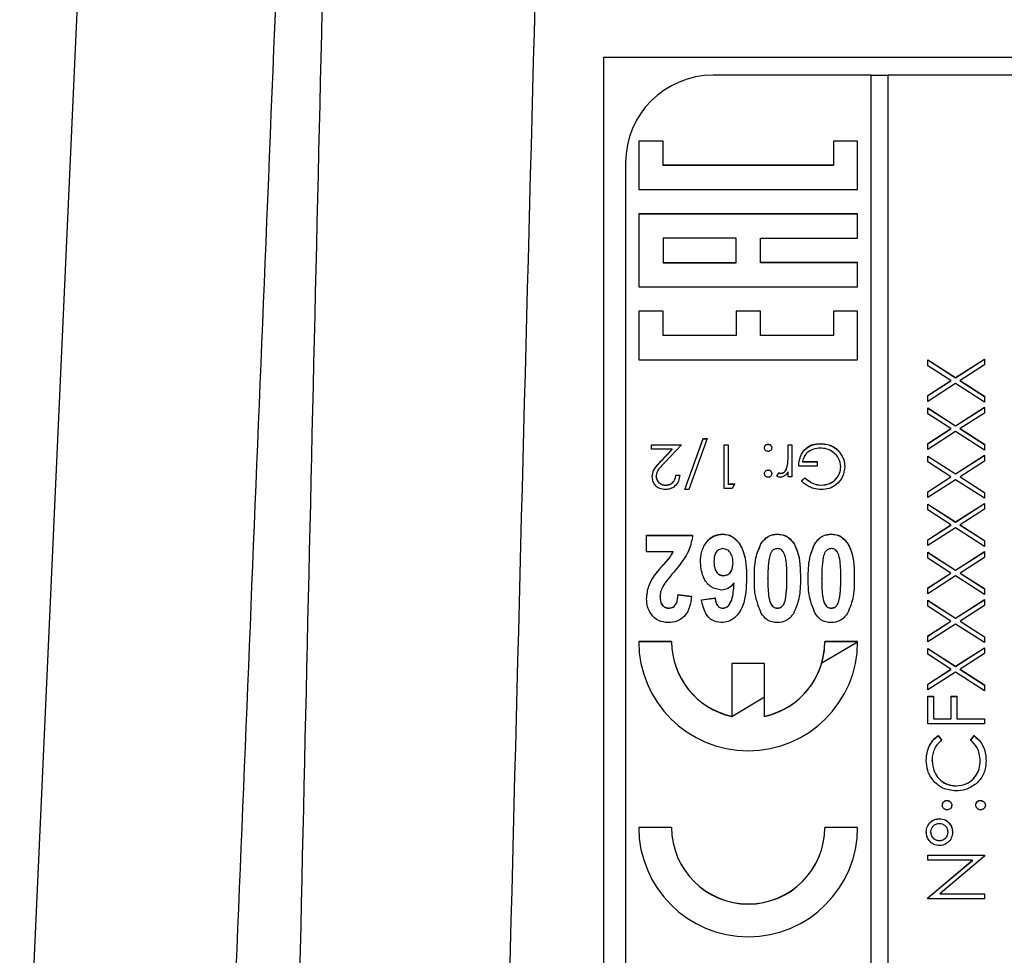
# Model space of a CAD drawing. Header units: millimetres. Extents: x 331 to 1582, y 149 to 1302.
# Tile 23 of 38: x 1379 to 1401, y 693 to 715. Entities that reach past the tile are written whole.
import ezdxf

# ---------------------------------------------------------------- set-up
doc = ezdxf.new("R2010")
doc.units = ezdxf.units.MM

msp = doc.modelspace()

# ---------------------------------------------------------------- linework, layer by layer
at = {"color": 7, "linetype": 'Continuous', "lineweight": 25}
for p, q in [((1378.648, 685.999), (1381.15, 741.077)), ((1391.988, 713.893), (1412.988, 713.893)), ((1391.988, 672.893), (1391.988, 713.893)), ((1398.088, 713.481), (1394.488, 713.481)), ((1398.088, 713.481), (1398.088, 673.516)), ((1398.488, 713.477), (1398.088, 713.477)), ((1398.488, 673.516), (1398.488, 713.481)), ((1410.488, 713.481), (1398.488, 713.481)), ((1393.344, 711.977), (1392.788, 711.977)), ((1392.788, 711.977), (1392.788, 710.866)), ((1393.344, 711.972), (1392.788, 711.972)), ((1393.344, 711.422), (1393.344, 711.977)), ((1397.788, 711.977), (1397.233, 711.977)), ((1397.233, 711.977), (1397.233, 711.422)), ((1397.788, 711.972), (1397.233, 711.972)), ((1397.788, 710.866), (1397.788, 711.977)), ((1392.488, 711.483), (1392.488, 675.514)), ((1397.233, 711.422), (1393.344, 711.422)), ((1393.344, 711.417), (1393.344, 711.422)), ((1397.233, 711.417), (1393.344, 711.417)), ((1397.233, 711.417), (1397.233, 711.422)), ((1392.788, 710.866), (1397.788, 710.866)), ((1397.788, 710.311), (1392.788, 710.311)), ((1392.788, 710.311), (1392.788, 708.646)), ((1397.788, 710.307), (1392.788, 710.307)), ((1397.788, 709.756), (1397.788, 710.311)), ((1395.01, 709.756), (1393.344, 709.756)), ((1393.344, 709.756), (1393.344, 709.201)), ((1395.01, 709.201), (1395.01, 709.756)), ((1395.566, 709.201), (1395.566, 709.756)), ((1395.566, 709.756), (1397.788, 709.756)), ((1393.344, 709.197), (1393.344, 709.201)), ((1393.344, 709.201), (1395.01, 709.201)), ((1393.344, 709.197), (1395.01, 709.197)), ((1395.01, 709.197), (1395.01, 709.201)), ((1397.788, 709.201), (1395.566, 709.201)), ((1395.566, 709.197), (1395.566, 709.201)), ((1397.788, 709.197), (1395.566, 709.197)), ((1397.788, 708.646), (1397.788, 709.201)), ((1392.788, 708.646), (1397.788, 708.646)), ((1393.344, 708.091), (1392.788, 708.091)), ((1392.788, 708.091), (1392.788, 706.981)), ((1393.344, 708.087), (1392.788, 708.087)), ((1393.344, 707.536), (1393.344, 708.091)), ((1395.566, 708.091), (1395.01, 708.091)), ((1395.01, 708.091), (1395.01, 707.536)), ((1395.566, 708.087), (1395.01, 708.087)), ((1395.566, 707.536), (1395.566, 708.091)), ((1397.788, 708.091), (1397.233, 708.091)), ((1397.233, 708.091), (1397.233, 707.536)), ((1397.788, 708.087), (1397.233, 708.087)), ((1397.788, 706.981), (1397.788, 708.091)), ((1395.01, 707.536), (1393.344, 707.536)), ((1393.344, 707.532), (1393.344, 707.536)), ((1395.01, 707.532), (1393.344, 707.532)), ((1395.01, 707.532), (1395.01, 707.536)), ((1397.233, 707.536), (1395.566, 707.536)), ((1395.566, 707.532), (1395.566, 707.536)), ((1397.233, 707.532), (1395.566, 707.532)), ((1397.233, 707.532), (1397.233, 707.536)), ((1392.788, 706.981), (1397.788, 706.981)), ((1399.388, 706.978), (1400.025, 706.571)), ((1399.388, 706.844), (1399.388, 706.978)), ((1399.388, 706.974), (1400.025, 706.567)), ((1400.025, 706.571), (1400.688, 706.995)), ((1400.025, 706.567), (1400.688, 706.991)), ((1400.688, 706.995), (1400.688, 706.86)), ((1399.92, 706.504), (1399.388, 706.844)), ((1400.688, 706.86), (1400.13, 706.504)), ((1399.388, 706.164), (1399.92, 706.504)), ((1399.388, 706.159), (1399.92, 706.499)), ((1400.025, 706.436), (1399.388, 706.029)), ((1399.92, 706.499), (1399.92, 706.504)), ((1400.025, 706.567), (1400.025, 706.571)), ((1400.688, 706.012), (1400.025, 706.436)), ((1400.13, 706.504), (1400.688, 706.147)), ((1400.13, 706.499), (1400.13, 706.504)), ((1400.13, 706.499), (1400.688, 706.143)), ((1399.388, 706.029), (1399.388, 706.164)), ((1400.688, 706.147), (1400.688, 706.012)), ((1399.388, 705.879), (1400.025, 705.472)), ((1399.388, 705.745), (1399.388, 705.879)), ((1399.388, 705.875), (1400.025, 705.468)), ((1400.025, 705.472), (1400.688, 705.896)), ((1400.025, 705.468), (1400.688, 705.892)), ((1400.688, 705.761), (1400.13, 705.405)), ((1400.688, 705.896), (1400.688, 705.761)), ((1399.92, 705.405), (1399.388, 705.745)), ((1399.388, 705.064), (1399.92, 705.405)), ((1399.388, 705.06), (1399.92, 705.4)), ((1400.025, 705.337), (1399.388, 704.93)), ((1399.92, 705.4), (1399.92, 705.405)), ((1400.025, 705.468), (1400.025, 705.472)), ((1400.688, 704.913), (1400.025, 705.337)), ((1400.13, 705.405), (1400.688, 705.048)), ((1400.13, 705.4), (1400.13, 705.405)), ((1400.13, 705.4), (1400.688, 705.044)), ((1393.839, 704.013), (1394.258, 705.179)), ((1393.841, 704.013), (1394.258, 705.175)), ((1394.352, 705.179), (1393.934, 704.013)), ((1394.258, 705.179), (1394.352, 705.179)), ((1394.258, 705.175), (1394.258, 705.179)), ((1394.258, 705.175), (1394.351, 705.175)), ((1393.083, 705.038), (1393.763, 705.038)), ((1393.083, 704.936), (1393.083, 705.038)), ((1393.083, 705.034), (1393.759, 705.034)), ((1393.548, 704.936), (1393.083, 704.936)), ((1393.298, 704.669), (1393.548, 704.936)), ((1393.298, 704.665), (1393.548, 704.932)), ((1393.763, 705.038), (1393.375, 704.625)), ((1393.548, 704.932), (1393.548, 704.936)), ((1394.737, 705.038), (1394.827, 705.038)), ((1394.737, 704.039), (1394.737, 705.038)), ((1394.737, 705.034), (1394.827, 705.034)), ((1394.827, 705.038), (1394.827, 704.142)), ((1395.743, 705.047), (1395.743, 705.051)), ((1396.198, 705.038), (1396.288, 705.038)), ((1396.198, 704.793), (1396.198, 705.038)), ((1396.198, 705.034), (1396.288, 705.034)), ((1396.288, 705.038), (1396.288, 704.308)), ((1396.937, 705.06), (1396.937, 705.064)), ((1397.371, 704.871), (1397.371, 704.875)), ((1399.388, 704.93), (1399.388, 705.064)), ((1400.688, 705.048), (1400.688, 704.913)), ((1393.298, 704.665), (1393.298, 704.669)), ((1396.198, 704.789), (1396.198, 704.793)), ((1396.532, 704.654), (1396.865, 704.654)), ((1396.532, 704.65), (1396.532, 704.654)), ((1396.532, 704.65), (1396.865, 704.65)), ((1396.865, 704.654), (1396.865, 704.551)), ((1399.388, 704.78), (1400.025, 704.373)), ((1399.388, 704.646), (1399.388, 704.78)), ((1399.388, 704.776), (1400.025, 704.369)), ((1399.92, 704.305), (1399.388, 704.646)), ((1400.025, 704.373), (1400.688, 704.797)), ((1400.025, 704.369), (1400.688, 704.793)), ((1400.688, 704.662), (1400.13, 704.305)), ((1400.688, 704.797), (1400.688, 704.662)), ((1395.743, 704.458), (1395.743, 704.462)), ((1396.182, 704.538), (1396.182, 704.542)), ((1396.198, 704.308), (1396.198, 704.416)), ((1396.865, 704.551), (1396.442, 704.551)), ((1397.404, 704.53), (1397.404, 704.534)), ((1393.186, 704.314), (1393.186, 704.318)), ((1393.634, 704.346), (1393.724, 704.346)), ((1393.634, 704.342), (1393.634, 704.346)), ((1393.634, 704.342), (1393.724, 704.342)), ((1395.942, 704.32), (1395.991, 704.398)), ((1395.942, 704.316), (1395.991, 704.394)), ((1395.991, 704.394), (1395.991, 704.398)), ((1396.037, 704.381), (1396.037, 704.385)), ((1396.288, 704.308), (1396.198, 704.308)), ((1396.506, 704.21), (1396.583, 704.282)), ((1396.506, 704.205), (1396.583, 704.278)), ((1396.583, 704.278), (1396.583, 704.282)), ((1399.388, 703.965), (1399.92, 704.305)), ((1399.388, 703.961), (1399.92, 704.301)), ((1400.025, 704.238), (1399.388, 703.831)), ((1399.92, 704.301), (1399.92, 704.305)), ((1400.025, 704.369), (1400.025, 704.373)), ((1400.688, 703.814), (1400.025, 704.238)), ((1400.13, 704.305), (1400.688, 703.949)), ((1400.13, 704.301), (1400.13, 704.305)), ((1400.13, 704.301), (1400.688, 703.945)), ((1393.403, 704.112), (1393.403, 704.116)), ((1393.934, 704.013), (1393.839, 704.013)), ((1394.922, 704.039), (1394.737, 704.039)), ((1394.827, 704.142), (1394.98, 704.142)), ((1394.827, 704.137), (1394.827, 704.142)), ((1394.827, 704.137), (1394.978, 704.137)), ((1394.98, 704.142), (1394.922, 704.039)), ((1396.958, 704.112), (1396.958, 704.116)), ((1399.388, 703.831), (1399.388, 703.965)), ((1400.688, 703.949), (1400.688, 703.814)), ((1399.388, 703.681), (1400.025, 703.274)), ((1399.388, 703.547), (1399.388, 703.681)), ((1399.388, 703.677), (1400.025, 703.27)), ((1399.92, 703.206), (1399.388, 703.547)), ((1400.025, 703.274), (1400.688, 703.698)), ((1400.025, 703.27), (1400.688, 703.694)), ((1400.688, 703.563), (1400.13, 703.206)), ((1400.688, 703.698), (1400.688, 703.563)), ((1399.388, 702.866), (1399.92, 703.206)), ((1399.388, 702.862), (1399.92, 703.202)), ((1400.025, 703.139), (1399.388, 702.732)), ((1399.92, 703.202), (1399.92, 703.206)), ((1400.025, 703.27), (1400.025, 703.274)), ((1400.688, 702.715), (1400.025, 703.139)), ((1400.13, 703.206), (1400.688, 702.85)), ((1400.13, 703.202), (1400.13, 703.206)), ((1400.13, 703.202), (1400.688, 702.846)), ((1392.968, 702.971), (1394.019, 702.971)), ((1392.968, 702.587), (1392.968, 702.971)), ((1392.968, 702.967), (1394.019, 702.967)), ((1394.704, 702.993), (1394.704, 702.997)), ((1395.955, 702.993), (1395.955, 702.997)), ((1397.186, 702.993), (1397.186, 702.997)), ((1399.388, 702.732), (1399.388, 702.866)), ((1400.688, 702.85), (1400.688, 702.715)), ((1395.588, 702.79), (1395.588, 702.794)), ((1396.819, 702.79), (1396.819, 702.794)), ((1393.572, 702.587), (1392.968, 702.587)), ((1393.572, 702.583), (1393.572, 702.587)), ((1399.388, 702.582), (1400.025, 702.175)), ((1399.388, 702.447), (1399.388, 702.582)), ((1399.388, 702.578), (1400.025, 702.171)), ((1399.92, 702.107), (1399.388, 702.447)), ((1400.025, 702.175), (1400.688, 702.599)), ((1400.025, 702.171), (1400.688, 702.594)), ((1400.688, 702.464), (1400.13, 702.107)), ((1400.688, 702.599), (1400.688, 702.464)), ((1394.506, 702.361), (1394.506, 702.365)), ((1394.942, 702.332), (1394.942, 702.337)), ((1400.025, 702.171), (1400.025, 702.175)), ((1393.124, 702.014), (1393.124, 702.018)), ((1394.726, 702.045), (1394.726, 702.049)), ((1395.737, 701.982), (1395.737, 701.986)), ((1396.173, 701.982), (1396.173, 701.986)), ((1396.968, 701.982), (1396.968, 701.986)), ((1397.404, 701.982), (1397.404, 701.986)), ((1399.388, 701.767), (1399.92, 702.107)), ((1399.388, 701.763), (1399.92, 702.103)), ((1400.025, 702.04), (1399.388, 701.633)), ((1399.92, 702.103), (1399.92, 702.107)), ((1400.688, 701.616), (1400.025, 702.04)), ((1400.13, 702.107), (1400.688, 701.751)), ((1400.13, 702.103), (1400.13, 702.107)), ((1400.13, 702.103), (1400.688, 701.747)), ((1394.966, 701.879), (1394.966, 701.883)), ((1399.388, 701.633), (1399.388, 701.767)), ((1400.688, 701.751), (1400.688, 701.616)), ((1393.275, 701.564), (1393.275, 701.568)), ((1393.686, 701.614), (1393.993, 701.576)), ((1393.686, 701.609), (1393.686, 701.614)), ((1393.686, 701.609), (1393.993, 701.572)), ((1394.224, 701.495), (1394.532, 701.537)), ((1394.224, 701.491), (1394.532, 701.533)), ((1394.532, 701.533), (1394.532, 701.537)), ((1396.138, 701.498), (1396.138, 701.502)), ((1397.369, 701.498), (1397.369, 701.502)), ((1400.025, 701.076), (1400.688, 701.5)), ((1400.025, 701.072), (1400.688, 701.495)), ((1400.688, 701.5), (1400.688, 701.365)), ((1393.475, 701.302), (1393.475, 701.306)), ((1394.711, 701.302), (1394.711, 701.306)), ((1395.955, 701.302), (1395.955, 701.306)), ((1397.186, 701.302), (1397.186, 701.306)), ((1399.388, 701.483), (1400.025, 701.076)), ((1399.388, 701.348), (1399.388, 701.483)), ((1399.388, 701.479), (1400.025, 701.072)), ((1399.92, 701.008), (1399.388, 701.348)), ((1400.688, 701.365), (1400.13, 701.008)), ((1400.025, 701.072), (1400.025, 701.076)), ((1399.388, 700.668), (1399.92, 701.008)), ((1399.388, 700.664), (1399.92, 701.004)), ((1400.025, 700.941), (1399.388, 700.534)), ((1399.92, 701.004), (1399.92, 701.008)), ((1400.688, 700.517), (1400.025, 700.941)), ((1400.13, 701.008), (1400.688, 700.652)), ((1400.13, 701.004), (1400.13, 701.008)), ((1400.13, 701.004), (1400.688, 700.647)), ((1399.388, 700.534), (1399.388, 700.668)), ((1400.688, 700.652), (1400.688, 700.517)), ((1393.538, 700.542), (1392.788, 700.542)), ((1393.538, 700.538), (1392.788, 700.538)), ((1393.538, 700.538), (1393.538, 700.542)), ((1396.969, 700.051), (1397.788, 700.538)), ((1397.788, 700.542), (1397.038, 700.542)), ((1397.038, 700.538), (1397.038, 700.542)), ((1397.788, 700.538), (1397.038, 700.538)), ((1399.388, 700.384), (1400.025, 699.977)), ((1399.388, 700.249), (1399.388, 700.384)), ((1399.388, 700.38), (1400.025, 699.973)), ((1400.025, 699.977), (1400.688, 700.401)), ((1400.025, 699.973), (1400.688, 700.396)), ((1400.688, 700.401), (1400.688, 700.266)), ((1399.92, 699.909), (1399.388, 700.249)), ((1400.688, 700.266), (1400.13, 699.909)), ((1395.663, 700.043), (1394.913, 700.043)), ((1394.913, 700.043), (1394.913, 698.834)), ((1395.663, 700.038), (1394.913, 700.038)), ((1395.663, 698.834), (1395.663, 700.043)), ((1399.388, 699.569), (1399.92, 699.909)), ((1399.92, 699.905), (1399.92, 699.909)), ((1400.025, 699.973), (1400.025, 699.977)), ((1400.13, 699.909), (1400.688, 699.553)), ((1400.13, 699.905), (1400.13, 699.909)), ((1399.388, 699.565), (1399.92, 699.905)), ((1400.025, 699.842), (1399.388, 699.435)), ((1400.688, 699.418), (1400.025, 699.842)), ((1400.13, 699.905), (1400.688, 699.548)), ((1399.388, 699.435), (1399.388, 699.569)), ((1400.688, 699.553), (1400.688, 699.418)), ((1394.913, 698.83), (1395.663, 699.276)), ((1399.388, 699.293), (1399.521, 699.293)), ((1399.388, 698.66), (1399.388, 699.293)), ((1399.388, 699.289), (1399.521, 699.289)), ((1399.521, 699.293), (1399.521, 698.777)), ((1399.921, 699.293), (1400.055, 699.293)), ((1399.921, 698.777), (1399.921, 699.293)), ((1399.921, 699.289), (1400.055, 699.289)), ((1400.055, 699.293), (1400.055, 698.777)), ((1394.913, 698.83), (1394.913, 698.834)), ((1395.663, 698.83), (1395.663, 698.834)), ((1400.688, 698.66), (1399.388, 698.66)), ((1399.521, 698.777), (1399.921, 698.777)), ((1399.521, 698.773), (1399.521, 698.777)), ((1399.521, 698.773), (1399.921, 698.773)), ((1399.921, 698.773), (1399.921, 698.777)), ((1400.055, 698.777), (1400.688, 698.777)), ((1400.055, 698.773), (1400.055, 698.777)), ((1400.055, 698.773), (1400.688, 698.773)), ((1400.688, 698.777), (1400.688, 698.66)), ((1399.627, 698.394), (1399.705, 698.292)), ((1399.627, 698.39), (1399.627, 698.394)), ((1399.627, 698.39), (1399.705, 698.288)), ((1400.371, 698.292), (1400.449, 698.394)), ((1400.371, 698.288), (1400.449, 698.39)), ((1400.449, 698.39), (1400.449, 698.394)), ((1399.488, 697.816), (1399.488, 697.82)), ((1400.588, 697.824), (1400.588, 697.828)), ((1400.039, 697.241), (1400.039, 697.245)), ((1399.83, 696.908), (1399.83, 696.912)), ((1400.596, 696.908), (1400.596, 696.912)), ((1399.655, 696.491), (1399.655, 696.496)), ((1393.538, 696.296), (1392.788, 696.296)), ((1393.538, 696.292), (1392.788, 696.292)), ((1393.538, 696.292), (1393.538, 696.296)), ((1397.788, 696.296), (1397.038, 696.296)), ((1397.038, 696.292), (1397.038, 696.296)), ((1397.788, 696.292), (1397.038, 696.292)), ((1399.455, 696.186), (1399.455, 696.19)), ((1399.855, 696.185), (1399.855, 696.189)), ((1399.655, 695.992), (1399.655, 695.996)), ((1399.388, 695.663), (1400.688, 695.663)), ((1399.388, 695.546), (1399.388, 695.663)), ((1399.388, 695.659), (1400.688, 695.659)), ((1400.688, 695.636), (1399.667, 694.78)), ((1400.688, 695.663), (1400.688, 695.636)), ((1400.411, 695.546), (1399.388, 695.546)), ((1399.388, 694.688), (1400.411, 695.546)), ((1399.388, 694.684), (1400.411, 695.542)), ((1400.411, 695.542), (1400.411, 695.546)), ((1399.667, 694.78), (1400.688, 694.78)), ((1399.667, 694.776), (1399.667, 694.78)), ((1399.667, 694.776), (1400.688, 694.776)), ((1400.688, 694.78), (1400.688, 694.664)), ((1399.388, 694.664), (1399.388, 694.688)), ((1400.688, 694.664), (1399.388, 694.664))]:
    msp.add_line(p, q, dxfattribs=at)
for centre, radius, start, end in [((1394.487, 711.482), 1.999, 89.9752, 179.9751), ((1395.288, 700.544), 2.5, 180.04, 359.96), ((1395.287, 700.543), 1.749, 180.0179, 257.6571), ((1395.287, 700.538), 1.749, 180.0179, 257.6571), ((1395.289, 700.543), 1.749, 282.3429, 359.9821), ((1395.291, 700.538), 1.747, 343.8277, 359.9998), ((1395.289, 700.539), 1.749, 282.3505, 343.8149), ((1395.288, 696.298), 2.5, 180.04, 359.96), ((1395.288, 696.297), 1.75, 180.04, 359.96), ((1395.288, 696.293), 1.75, 180.04, 359.96)]:
    msp.add_arc(centre, radius, start, end, dxfattribs=at)
for points, knots in [([(1385.547, 741.089), (1385.123, 730.61), (1384.696, 720.131), (1384.267, 709.652), (1383.865, 699.82), (1383.461, 689.988), (1383.056, 680.156), (1382.651, 670.328), (1382.246, 660.5), (1381.839, 650.671)], [0, 0, 0, 0, 0.03146308, 0.03146308, 0.03146308, 0.06098318, 0.06098318, 0.06098318, 0.09049356, 0.09049356, 0.09049356, 0.09049356]), ([(1384.149, 651.12), (1384.386, 662.564), (1384.629, 674.008), (1385.135, 696.895), (1385.398, 708.337), (1385.676, 719.779)], [0, 0, 0, 0, 0.5, 0.5, 1, 1, 1, 1]), ([(1390.517, 718.963), (1390.148, 705.237), (1389.585, 683.27), (1389.033, 660.443), (1388.835, 652.092)], [0.2665727, 0.2665727, 0.2665727, 0.2665727, 0.3333333, 0.3710694, 0.3710694, 0.3710694, 0.3710694]), ([(1395.66, 704.968), (1395.661, 704.98), (1395.664, 705.005), (1395.687, 705.032), (1395.714, 705.048), (1395.734, 705.05), (1395.743, 705.051)], [0, 0, 0, 0, 0.279515, 0.559486, 0.779684, 1, 1, 1, 1]), ([(1395.66, 704.964), (1395.661, 704.976), (1395.664, 705), (1395.687, 705.027), (1395.714, 705.044), (1395.734, 705.046), (1395.743, 705.047)], [0, 0, 0, 0, 0.279515, 0.559486, 0.779684, 1, 1, 1, 1]), ([(1395.743, 704.884), (1395.731, 704.886), (1395.706, 704.889), (1395.679, 704.912), (1395.662, 704.939), (1395.661, 704.958), (1395.66, 704.968)], [0, 0, 0, 0, 0.279602, 0.559212, 0.779475, 1, 1, 1, 1]), ([(1395.743, 705.051), (1395.756, 705.05), (1395.78, 705.047), (1395.807, 705.024), (1395.824, 704.997), (1395.826, 704.977), (1395.827, 704.968)], [0, 0, 0, 0, 0.279628, 0.559268, 0.779583, 1, 1, 1, 1]), ([(1395.743, 705.047), (1395.756, 705.045), (1395.78, 705.042), (1395.807, 705.02), (1395.824, 704.992), (1395.826, 704.973), (1395.827, 704.964)], [0, 0, 0, 0, 0.279628, 0.559268, 0.779583, 1, 1, 1, 1]), ([(1395.827, 704.968), (1395.825, 704.955), (1395.822, 704.931), (1395.8, 704.904), (1395.772, 704.887), (1395.753, 704.885), (1395.743, 704.884)], [0, 0, 0, 0, 0.279576, 0.559284, 0.779552, 1, 1, 1, 1]), ([(1396.442, 704.551), (1396.448, 704.627), (1396.46, 704.777), (1396.587, 704.956), (1396.76, 705.052), (1396.878, 705.06), (1396.937, 705.064)], [0, 0, 0, 0, 0.280351, 0.559367, 0.779371, 1, 1, 1, 1]), ([(1396.442, 704.547), (1396.448, 704.623), (1396.46, 704.773), (1396.587, 704.951), (1396.76, 705.048), (1396.878, 705.056), (1396.937, 705.06)], [0, 0, 0, 0, 0.280351, 0.559367, 0.779371, 1, 1, 1, 1]), ([(1396.93, 704.961), (1396.878, 704.957), (1396.775, 704.95), (1396.648, 704.875), (1396.56, 704.773), (1396.541, 704.693), (1396.532, 704.654)], [0, 0, 0, 0, 0.280258, 0.55994, 0.779939, 1, 1, 1, 1]), ([(1397.404, 704.534), (1397.393, 704.6), (1397.373, 704.732), (1397.24, 704.872), (1397.086, 704.949), (1396.982, 704.957), (1396.93, 704.961)], [0, 0, 0, 0, 0.279051, 0.558582, 0.779235, 1, 1, 1, 1]), ([(1396.937, 705.064), (1396.993, 705.061), (1397.085, 705.055), (1397.204, 705.01), (1397.297, 704.953), (1397.346, 704.901), (1397.371, 704.875)], [0, 0, 0, 0, 0.339789, 0.559872, 0.779908, 1, 1, 1, 1]), ([(1396.937, 705.06), (1396.993, 705.056), (1397.085, 705.051), (1397.204, 705.006), (1397.297, 704.949), (1397.346, 704.897), (1397.371, 704.871)], [0, 0, 0, 0, 0.339789, 0.559872, 0.779908, 1, 1, 1, 1]), ([(1397.371, 704.875), (1397.41, 704.818), (1397.481, 704.716), (1397.489, 704.592), (1397.493, 704.538)], [0, 0, 0, 0, 0.559317, 1, 1, 1, 1]), ([(1397.371, 704.871), (1397.41, 704.814), (1397.481, 704.711), (1397.489, 704.588), (1397.493, 704.534)], [0, 0, 0, 0, 0.559317, 1, 1, 1, 1]), ([(1393.096, 704.31), (1393.102, 704.359), (1393.112, 704.438), (1393.176, 704.529), (1393.235, 704.601), (1393.277, 704.646), (1393.298, 704.669)], [0, 0, 0, 0, 0.338375, 0.558753, 0.77936, 1, 1, 1, 1]), ([(1393.096, 704.306), (1393.102, 704.354), (1393.112, 704.434), (1393.176, 704.525), (1393.235, 704.597), (1393.277, 704.642), (1393.298, 704.665)], [0, 0, 0, 0, 0.338375, 0.558753, 0.77936, 1, 1, 1, 1]), ([(1396.182, 704.542), (1396.188, 704.589), (1396.199, 704.672), (1396.199, 704.756), (1396.198, 704.793)], [0, 0, 0, 0, 0.559637, 1, 1, 1, 1]), ([(1396.182, 704.538), (1396.188, 704.585), (1396.199, 704.668), (1396.199, 704.752), (1396.198, 704.789)], [0, 0, 0, 0, 0.559637, 1, 1, 1, 1]), ([(1393.375, 704.625), (1393.346, 704.594), (1393.298, 704.544), (1393.237, 704.471), (1393.194, 704.4), (1393.188, 704.346), (1393.186, 704.318)], [0, 0, 0, 0, 0.340542, 0.56085, 0.780599, 1, 1, 1, 1]), ([(1395.66, 704.379), (1395.661, 704.391), (1395.664, 704.415), (1395.687, 704.442), (1395.714, 704.459), (1395.734, 704.461), (1395.743, 704.462)], [0, 0, 0, 0, 0.279517, 0.559326, 0.779544, 1, 1, 1, 1]), ([(1395.66, 704.374), (1395.661, 704.387), (1395.664, 704.411), (1395.687, 704.438), (1395.714, 704.455), (1395.734, 704.457), (1395.743, 704.458)], [0, 0, 0, 0, 0.279517, 0.559326, 0.779544, 1, 1, 1, 1]), ([(1395.743, 704.462), (1395.756, 704.46), (1395.78, 704.457), (1395.807, 704.435), (1395.824, 704.407), (1395.826, 704.388), (1395.827, 704.379)], [0, 0, 0, 0, 0.279647, 0.559299, 0.779615, 1, 1, 1, 1]), ([(1395.743, 704.458), (1395.756, 704.456), (1395.78, 704.453), (1395.807, 704.431), (1395.824, 704.403), (1395.826, 704.384), (1395.827, 704.374)], [0, 0, 0, 0, 0.279647, 0.559299, 0.779615, 1, 1, 1, 1]), ([(1396.198, 704.416), (1396.173, 704.381), (1396.138, 704.333), (1396.07, 704.3), (1396.037, 704.297), (1396.02, 704.295)], [0, 0, 0, 0, 0.5588406, 0.7794739, 1, 1, 1, 1]), ([(1396.037, 704.385), (1396.058, 704.389), (1396.101, 704.399), (1396.155, 704.458), (1396.172, 704.51), (1396.182, 704.542)], [0, 0, 0, 0, 0.278435, 0.558783, 1, 1, 1, 1]), ([(1396.037, 704.381), (1396.058, 704.385), (1396.101, 704.394), (1396.155, 704.453), (1396.172, 704.506), (1396.182, 704.538)], [0, 0, 0, 0, 0.278435, 0.558783, 1, 1, 1, 1]), ([(1397.493, 704.538), (1397.483, 704.46), (1397.464, 704.303), (1397.32, 704.128), (1397.14, 704.028), (1397.017, 704.018), (1396.955, 704.013)], [0, 0, 0, 0, 0.279585, 0.559075, 0.779415, 1, 1, 1, 1]), ([(1396.958, 704.116), (1397.022, 704.124), (1397.148, 704.139), (1397.296, 704.246), (1397.387, 704.385), (1397.398, 704.485), (1397.404, 704.534)], [0, 0, 0, 0, 0.279854, 0.559567, 0.779843, 1, 1, 1, 1]), ([(1396.958, 704.112), (1397.022, 704.119), (1397.148, 704.135), (1397.296, 704.242), (1397.387, 704.381), (1397.398, 704.48), (1397.404, 704.53)], [0, 0, 0, 0, 0.279854, 0.559567, 0.779843, 1, 1, 1, 1]), ([(1393.398, 704.013), (1393.353, 704.018), (1393.264, 704.026), (1393.165, 704.107), (1393.105, 704.206), (1393.099, 704.276), (1393.096, 704.31)], [0, 0, 0, 0, 0.279891, 0.559188, 0.779573, 1, 1, 1, 1]), ([(1393.186, 704.318), (1393.19, 704.288), (1393.198, 704.226), (1393.259, 704.16), (1393.33, 704.121), (1393.378, 704.118), (1393.403, 704.116)], [0, 0, 0, 0, 0.2791258, 0.5589784, 0.77935, 1, 1, 1, 1]), ([(1393.186, 704.314), (1393.19, 704.283), (1393.198, 704.222), (1393.259, 704.156), (1393.33, 704.117), (1393.378, 704.114), (1393.403, 704.112)], [0, 0, 0, 0, 0.279126, 0.558978, 0.77935, 1, 1, 1, 1]), ([(1393.724, 704.346), (1393.718, 704.298), (1393.707, 704.201), (1393.621, 704.09), (1393.513, 704.023), (1393.436, 704.017), (1393.398, 704.013)], [0, 0, 0, 0, 0.280029, 0.559515, 0.779668, 1, 1, 1, 1]), ([(1393.403, 704.116), (1393.437, 704.119), (1393.505, 704.126), (1393.582, 704.189), (1393.624, 704.267), (1393.631, 704.32), (1393.634, 704.346)], [0, 0, 0, 0, 0.279693, 0.55878, 0.779138, 1, 1, 1, 1]), ([(1393.403, 704.112), (1393.437, 704.115), (1393.505, 704.122), (1393.582, 704.185), (1393.624, 704.263), (1393.631, 704.316), (1393.634, 704.342)], [0, 0, 0, 0, 0.2796925, 0.5587805, 0.7791383, 1, 1, 1, 1]), ([(1395.743, 704.295), (1395.731, 704.297), (1395.706, 704.299), (1395.679, 704.322), (1395.662, 704.349), (1395.661, 704.369), (1395.66, 704.379)], [0, 0, 0, 0, 0.279602, 0.559212, 0.779475, 1, 1, 1, 1]), ([(1395.827, 704.379), (1395.825, 704.366), (1395.822, 704.342), (1395.8, 704.315), (1395.772, 704.298), (1395.753, 704.296), (1395.743, 704.295)], [0, 0, 0, 0, 0.279539, 0.559327, 0.779689, 1, 1, 1, 1]), ([(1396.02, 704.295), (1396.005, 704.297), (1395.977, 704.3), (1395.953, 704.314), (1395.942, 704.32)], [0, 0, 0, 0, 0.559243, 1, 1, 1, 1]), ([(1395.991, 704.398), (1395.999, 704.394), (1396.014, 704.387), (1396.03, 704.386), (1396.037, 704.385)], [0, 0, 0, 0, 0.560396, 1, 1, 1, 1]), ([(1395.991, 704.394), (1395.999, 704.39), (1396.014, 704.383), (1396.03, 704.381), (1396.037, 704.381)], [0, 0, 0, 0, 0.5603957, 1, 1, 1, 1]), ([(1396.955, 704.013), (1396.898, 704.018), (1396.804, 704.025), (1396.682, 704.075), (1396.588, 704.134), (1396.533, 704.184), (1396.506, 704.21)], [0, 0, 0, 0, 0.339527, 0.559586, 0.779731, 1, 1, 1, 1]), ([(1396.583, 704.282), (1396.645, 704.232), (1396.755, 704.141), (1396.896, 704.123), (1396.958, 704.116)], [0, 0, 0, 0, 0.55981, 1, 1, 1, 1]), ([(1396.583, 704.278), (1396.645, 704.227), (1396.755, 704.137), (1396.896, 704.119), (1396.958, 704.112)], [0, 0, 0, 0, 0.55981, 1, 1, 1, 1]), ([(1394.019, 702.971), (1394.001, 702.862), (1393.971, 702.682), (1393.845, 702.46), (1393.72, 702.287), (1393.629, 702.177), (1393.583, 702.122)], [0, 0, 0, 0, 0.33935, 0.559373, 0.779669, 1, 1, 1, 1]), ([(1394.198, 702.345), (1394.203, 702.432), (1394.213, 702.605), (1394.325, 702.823), (1394.499, 702.974), (1394.636, 702.989), (1394.704, 702.997)], [0, 0, 0, 0, 0.280898, 0.560626, 0.780338, 1, 1, 1, 1]), ([(1394.198, 702.341), (1394.203, 702.428), (1394.213, 702.601), (1394.325, 702.819), (1394.499, 702.97), (1394.636, 702.985), (1394.704, 702.993)], [0, 0, 0, 0, 0.280898, 0.560626, 0.780338, 1, 1, 1, 1]), ([(1394.704, 702.997), (1394.757, 702.992), (1394.863, 702.982), (1395.043, 702.862), (1395.24, 702.534), (1395.246, 702.213), (1395.25, 701.999)], [0, 0, 0, 0, 0.125109, 0.250273, 0.499351, 1, 1, 1, 1]), ([(1394.704, 702.993), (1394.757, 702.988), (1394.863, 702.977), (1395.043, 702.857), (1395.24, 702.53), (1395.246, 702.209), (1395.25, 701.995)], [0, 0, 0, 0, 0.125109, 0.250273, 0.499351, 1, 1, 1, 1]), ([(1395.588, 702.794), (1395.643, 702.859), (1395.74, 702.976), (1395.889, 702.99), (1395.955, 702.997)], [0, 0, 0, 0, 0.558803, 1, 1, 1, 1]), ([(1395.588, 702.79), (1395.643, 702.855), (1395.74, 702.971), (1395.889, 702.986), (1395.955, 702.993)], [0, 0, 0, 0, 0.5588026, 1, 1, 1, 1]), ([(1395.955, 702.997), (1396.008, 702.992), (1396.115, 702.982), (1396.297, 702.86), (1396.477, 702.518), (1396.479, 702.197), (1396.48, 701.982)], [0, 0, 0, 0, 0.12513, 0.250188, 0.498801, 1, 1, 1, 1]), ([(1395.955, 702.993), (1396.008, 702.988), (1396.115, 702.978), (1396.297, 702.856), (1396.477, 702.514), (1396.479, 702.193), (1396.48, 701.978)], [0, 0, 0, 0, 0.12513, 0.250188, 0.498801, 1, 1, 1, 1]), ([(1396.819, 702.794), (1396.873, 702.859), (1396.97, 702.976), (1397.12, 702.99), (1397.186, 702.997)], [0, 0, 0, 0, 0.558803, 1, 1, 1, 1]), ([(1396.819, 702.79), (1396.873, 702.855), (1396.97, 702.971), (1397.12, 702.986), (1397.186, 702.993)], [0, 0, 0, 0, 0.558803, 1, 1, 1, 1]), ([(1397.186, 702.997), (1397.239, 702.992), (1397.346, 702.982), (1397.528, 702.86), (1397.708, 702.518), (1397.71, 702.197), (1397.711, 701.982)], [0, 0, 0, 0, 0.12513, 0.250188, 0.498801, 1, 1, 1, 1]), ([(1397.186, 702.993), (1397.239, 702.988), (1397.346, 702.978), (1397.528, 702.856), (1397.708, 702.514), (1397.71, 702.193), (1397.711, 701.978)], [0, 0, 0, 0, 0.12513, 0.250188, 0.498801, 1, 1, 1, 1]), ([(1394.71, 702.664), (1394.676, 702.659), (1394.608, 702.648), (1394.513, 702.538), (1394.509, 702.434), (1394.506, 702.365)], [0, 0, 0, 0, 0.249702, 0.499814, 1, 1, 1, 1]), ([(1394.942, 702.337), (1394.94, 702.378), (1394.936, 702.462), (1394.887, 702.569), (1394.808, 702.647), (1394.743, 702.659), (1394.71, 702.664)], [0, 0, 0, 0, 0.280998, 0.560646, 0.780915, 1, 1, 1, 1]), ([(1395.429, 701.986), (1395.43, 702.143), (1395.431, 702.424), (1395.54, 702.681), (1395.588, 702.794)], [0, 0, 0, 0, 0.561137, 1, 1, 1, 1]), ([(1395.429, 701.982), (1395.43, 702.139), (1395.431, 702.42), (1395.54, 702.677), (1395.588, 702.79)], [0, 0, 0, 0, 0.561137, 1, 1, 1, 1]), ([(1395.955, 702.664), (1395.927, 702.66), (1395.873, 702.652), (1395.801, 702.578), (1395.783, 702.51), (1395.772, 702.468)], [0, 0, 0, 0, 0.279177, 0.558619, 1, 1, 1, 1]), ([(1396.173, 701.986), (1396.173, 702.115), (1396.174, 702.309), (1396.13, 702.518), (1396.083, 702.603), (1396.047, 702.637), (1396.004, 702.66), (1395.971, 702.663), (1395.955, 702.664)], [0, 0, 0, 0, 0.50053, 0.75007, 0.812672, 0.875017, 0.937485, 1, 1, 1, 1]), ([(1396.66, 701.986), (1396.661, 702.143), (1396.662, 702.424), (1396.771, 702.681), (1396.819, 702.794)], [0, 0, 0, 0, 0.561137, 1, 1, 1, 1]), ([(1396.66, 701.982), (1396.661, 702.139), (1396.662, 702.42), (1396.771, 702.677), (1396.819, 702.79)], [0, 0, 0, 0, 0.561137, 1, 1, 1, 1]), ([(1397.186, 702.664), (1397.158, 702.66), (1397.103, 702.652), (1397.032, 702.578), (1397.014, 702.51), (1397.002, 702.468)], [0, 0, 0, 0, 0.279177, 0.558619, 1, 1, 1, 1]), ([(1397.404, 701.986), (1397.404, 702.115), (1397.404, 702.309), (1397.361, 702.518), (1397.314, 702.603), (1397.278, 702.637), (1397.234, 702.66), (1397.202, 702.663), (1397.186, 702.664)], [0, 0, 0, 0, 0.50053, 0.75007, 0.812672, 0.875017, 0.937485, 1, 1, 1, 1]), ([(1393.124, 702.018), (1393.174, 702.084), (1393.256, 702.192), (1393.383, 702.331), (1393.492, 702.448), (1393.545, 702.541), (1393.572, 702.587)], [0, 0, 0, 0, 0.3399446, 0.5601197, 0.7802865, 1, 1, 1, 1]), ([(1393.124, 702.014), (1393.174, 702.079), (1393.256, 702.188), (1393.383, 702.327), (1393.492, 702.444), (1393.545, 702.537), (1393.572, 702.583)], [0, 0, 0, 0, 0.339945, 0.56012, 0.780287, 1, 1, 1, 1]), ([(1395.772, 702.468), (1395.759, 702.378), (1395.737, 702.218), (1395.737, 702.057), (1395.737, 701.986)], [0, 0, 0, 0, 0.559708, 1, 1, 1, 1]), ([(1397.002, 702.468), (1396.99, 702.378), (1396.967, 702.218), (1396.968, 702.057), (1396.968, 701.986)], [0, 0, 0, 0, 0.559708, 1, 1, 1, 1]), ([(1394.675, 701.716), (1394.594, 701.732), (1394.43, 701.764), (1394.235, 702.007), (1394.212, 702.217), (1394.198, 702.345)], [0, 0, 0, 0, 0.278667, 0.559714, 1, 1, 1, 1]), ([(1394.506, 702.365), (1394.507, 702.325), (1394.51, 702.244), (1394.55, 702.136), (1394.63, 702.062), (1394.694, 702.054), (1394.726, 702.049)], [0, 0, 0, 0, 0.2811992, 0.5606808, 0.780502, 1, 1, 1, 1]), ([(1394.506, 702.361), (1394.507, 702.32), (1394.51, 702.24), (1394.55, 702.132), (1394.63, 702.058), (1394.694, 702.049), (1394.726, 702.045)], [0, 0, 0, 0, 0.281199, 0.560681, 0.780502, 1, 1, 1, 1]), ([(1394.726, 702.049), (1394.763, 702.056), (1394.839, 702.068), (1394.931, 702.179), (1394.938, 702.277), (1394.942, 702.337)], [0, 0, 0, 0, 0.2791317, 0.5592413, 1, 1, 1, 1]), ([(1394.726, 702.045), (1394.763, 702.051), (1394.839, 702.064), (1394.931, 702.175), (1394.938, 702.273), (1394.942, 702.332)], [0, 0, 0, 0, 0.279132, 0.559241, 1, 1, 1, 1]), ([(1392.968, 701.517), (1392.977, 701.617), (1392.995, 701.795), (1393.085, 701.95), (1393.124, 702.018)], [0, 0, 0, 0, 0.559099, 1, 1, 1, 1]), ([(1392.968, 701.513), (1392.977, 701.613), (1392.995, 701.791), (1393.085, 701.946), (1393.124, 702.014)], [0, 0, 0, 0, 0.559099, 1, 1, 1, 1]), ([(1393.583, 702.122), (1393.534, 702.064), (1393.446, 701.961), (1393.37, 701.849), (1393.337, 701.799)], [0, 0, 0, 0, 0.560211, 1, 1, 1, 1]), ([(1395.25, 701.999), (1395.245, 701.777), (1395.238, 701.444), (1395.029, 701.106), (1394.837, 700.988), (1394.727, 700.978), (1394.672, 700.973)], [0, 0, 0, 0, 0.500588, 0.749619, 0.874794, 1, 1, 1, 1]), ([(1395.587, 701.179), (1395.531, 701.324), (1395.43, 701.584), (1395.429, 701.863), (1395.429, 701.986)], [0, 0, 0, 0, 0.558267, 1, 1, 1, 1]), ([(1395.737, 701.986), (1395.737, 701.857), (1395.738, 701.663), (1395.781, 701.437), (1395.847, 701.341), (1395.906, 701.31), (1395.939, 701.308), (1395.955, 701.306)], [0, 0, 0, 0, 0.501059, 0.75088, 0.874945, 0.937481, 1, 1, 1, 1]), ([(1395.737, 701.982), (1395.737, 701.852), (1395.738, 701.659), (1395.781, 701.433), (1395.847, 701.336), (1395.906, 701.306), (1395.939, 701.303), (1395.955, 701.302)], [0, 0, 0, 0, 0.501059, 0.75088, 0.874945, 0.937481, 1, 1, 1, 1]), ([(1396.138, 701.502), (1396.151, 701.592), (1396.173, 701.753), (1396.173, 701.915), (1396.173, 701.986)], [0, 0, 0, 0, 0.559712, 1, 1, 1, 1]), ([(1396.138, 701.498), (1396.151, 701.588), (1396.173, 701.748), (1396.173, 701.91), (1396.173, 701.982)], [0, 0, 0, 0, 0.559712, 1, 1, 1, 1]), ([(1396.48, 701.982), (1396.48, 701.825), (1396.478, 701.545), (1396.369, 701.289), (1396.321, 701.176)], [0, 0, 0, 0, 0.561126, 1, 1, 1, 1]), ([(1396.818, 701.179), (1396.762, 701.324), (1396.661, 701.584), (1396.66, 701.863), (1396.66, 701.986)], [0, 0, 0, 0, 0.558267, 1, 1, 1, 1]), ([(1396.968, 701.986), (1396.968, 701.857), (1396.969, 701.663), (1397.011, 701.437), (1397.078, 701.341), (1397.137, 701.31), (1397.169, 701.308), (1397.186, 701.306)], [0, 0, 0, 0, 0.501059, 0.75088, 0.874945, 0.937481, 1, 1, 1, 1]), ([(1396.968, 701.982), (1396.968, 701.852), (1396.969, 701.659), (1397.011, 701.433), (1397.078, 701.336), (1397.137, 701.306), (1397.169, 701.303), (1397.186, 701.302)], [0, 0, 0, 0, 0.501059, 0.75088, 0.874945, 0.937481, 1, 1, 1, 1]), ([(1397.369, 701.502), (1397.381, 701.592), (1397.404, 701.753), (1397.404, 701.915), (1397.404, 701.986)], [0, 0, 0, 0, 0.559712, 1, 1, 1, 1]), ([(1397.369, 701.498), (1397.381, 701.588), (1397.404, 701.748), (1397.404, 701.91), (1397.404, 701.982)], [0, 0, 0, 0, 0.5597115, 1, 1, 1, 1]), ([(1397.711, 701.982), (1397.71, 701.825), (1397.709, 701.545), (1397.6, 701.289), (1397.552, 701.176)], [0, 0, 0, 0, 0.561126, 1, 1, 1, 1]), ([(1393.337, 701.799), (1393.317, 701.758), (1393.283, 701.685), (1393.278, 701.604), (1393.275, 701.568)], [0, 0, 0, 0, 0.559914, 1, 1, 1, 1]), ([(1394.966, 701.883), (1394.922, 701.832), (1394.845, 701.739), (1394.727, 701.723), (1394.675, 701.716)], [0, 0, 0, 0, 0.5600187, 1, 1, 1, 1]), ([(1394.711, 701.306), (1394.74, 701.311), (1394.797, 701.32), (1394.881, 701.406), (1394.95, 701.597), (1394.959, 701.769), (1394.966, 701.883)], [0, 0, 0, 0, 0.1241868, 0.2490611, 0.4982535, 1, 1, 1, 1]), ([(1394.711, 701.302), (1394.74, 701.307), (1394.797, 701.316), (1394.881, 701.401), (1394.95, 701.593), (1394.959, 701.765), (1394.966, 701.879)], [0, 0, 0, 0, 0.124187, 0.249061, 0.498254, 1, 1, 1, 1]), ([(1393.468, 700.973), (1393.39, 700.981), (1393.233, 700.996), (1393.067, 701.151), (1392.98, 701.333), (1392.972, 701.456), (1392.968, 701.517)], [0, 0, 0, 0, 0.279686, 0.558598, 0.779111, 1, 1, 1, 1]), ([(1393.275, 701.568), (1393.277, 701.534), (1393.28, 701.464), (1393.32, 701.373), (1393.392, 701.314), (1393.448, 701.309), (1393.475, 701.306)], [0, 0, 0, 0, 0.280885, 0.560496, 0.779917, 1, 1, 1, 1]), ([(1393.275, 701.564), (1393.277, 701.529), (1393.28, 701.46), (1393.32, 701.369), (1393.392, 701.309), (1393.448, 701.305), (1393.475, 701.302)], [0, 0, 0, 0, 0.280885, 0.560496, 0.779917, 1, 1, 1, 1]), ([(1393.993, 701.576), (1393.983, 701.493), (1393.963, 701.328), (1393.852, 701.115), (1393.666, 700.992), (1393.534, 700.979), (1393.468, 700.973)], [0, 0, 0, 0, 0.281105, 0.560182, 0.779967, 1, 1, 1, 1]), ([(1393.475, 701.306), (1393.51, 701.311), (1393.563, 701.318), (1393.616, 701.366), (1393.673, 701.454), (1393.68, 701.543), (1393.686, 701.614)], [0, 0, 0, 0, 0.248696, 0.374368, 0.499925, 1, 1, 1, 1]), ([(1393.475, 701.302), (1393.51, 701.307), (1393.563, 701.314), (1393.616, 701.361), (1393.673, 701.45), (1393.68, 701.539), (1393.686, 701.609)], [0, 0, 0, 0, 0.248696, 0.374368, 0.499925, 1, 1, 1, 1]), ([(1394.672, 700.973), (1394.601, 700.983), (1394.458, 701.004), (1394.28, 701.206), (1394.245, 701.385), (1394.224, 701.495)], [0, 0, 0, 0, 0.279169, 0.559101, 1, 1, 1, 1]), ([(1394.532, 701.537), (1394.536, 701.507), (1394.544, 701.447), (1394.578, 701.368), (1394.639, 701.314), (1394.687, 701.309), (1394.711, 701.306)], [0, 0, 0, 0, 0.281004, 0.560864, 0.780418, 1, 1, 1, 1]), ([(1394.532, 701.533), (1394.536, 701.503), (1394.544, 701.443), (1394.578, 701.364), (1394.639, 701.31), (1394.687, 701.305), (1394.711, 701.302)], [0, 0, 0, 0, 0.281004, 0.560864, 0.780418, 1, 1, 1, 1]), ([(1395.955, 701.306), (1395.982, 701.31), (1396.037, 701.319), (1396.109, 701.392), (1396.127, 701.461), (1396.138, 701.502)], [0, 0, 0, 0, 0.279177, 0.558619, 1, 1, 1, 1]), ([(1395.955, 701.302), (1395.982, 701.306), (1396.037, 701.314), (1396.109, 701.388), (1396.127, 701.456), (1396.138, 701.498)], [0, 0, 0, 0, 0.2791773, 0.5586195, 1, 1, 1, 1]), ([(1397.186, 701.306), (1397.213, 701.31), (1397.268, 701.319), (1397.34, 701.392), (1397.358, 701.461), (1397.369, 701.502)], [0, 0, 0, 0, 0.279177, 0.558619, 1, 1, 1, 1]), ([(1397.186, 701.302), (1397.213, 701.306), (1397.268, 701.314), (1397.34, 701.388), (1397.358, 701.456), (1397.369, 701.498)], [0, 0, 0, 0, 0.279177, 0.558619, 1, 1, 1, 1]), ([(1395.955, 700.973), (1395.914, 700.976), (1395.831, 700.982), (1395.694, 701.043), (1395.627, 701.127), (1395.587, 701.179)], [0, 0, 0, 0, 0.280581, 0.560896, 1, 1, 1, 1]), ([(1396.321, 701.176), (1396.267, 701.111), (1396.17, 700.995), (1396.021, 700.98), (1395.955, 700.973)], [0, 0, 0, 0, 0.558803, 1, 1, 1, 1]), ([(1397.186, 700.973), (1397.144, 700.976), (1397.062, 700.982), (1396.924, 701.043), (1396.858, 701.127), (1396.818, 701.179)], [0, 0, 0, 0, 0.280581, 0.560896, 1, 1, 1, 1]), ([(1397.552, 701.176), (1397.498, 701.111), (1397.401, 700.995), (1397.251, 700.98), (1397.186, 700.973)], [0, 0, 0, 0, 0.558803, 1, 1, 1, 1]), ([(1399.355, 697.827), (1399.36, 697.902), (1399.368, 698.024), (1399.435, 698.181), (1399.516, 698.302), (1399.59, 698.363), (1399.627, 698.394)], [0, 0, 0, 0, 0.33969, 0.55984, 0.77993, 1, 1, 1, 1]), ([(1399.355, 697.823), (1399.36, 697.897), (1399.368, 698.02), (1399.435, 698.177), (1399.516, 698.298), (1399.59, 698.359), (1399.627, 698.39)], [0, 0, 0, 0, 0.33969, 0.55984, 0.77993, 1, 1, 1, 1]), ([(1400.449, 698.394), (1400.504, 698.344), (1400.596, 698.263), (1400.674, 698.111), (1400.715, 697.972), (1400.719, 697.877), (1400.721, 697.829)], [0, 0, 0, 0, 0.339341, 0.559515, 0.77972, 1, 1, 1, 1]), ([(1400.449, 698.39), (1400.504, 698.34), (1400.596, 698.259), (1400.674, 698.106), (1400.715, 697.968), (1400.719, 697.873), (1400.721, 697.825)], [0, 0, 0, 0, 0.339341, 0.559515, 0.77972, 1, 1, 1, 1]), ([(1399.705, 698.292), (1399.661, 698.25), (1399.588, 698.18), (1399.526, 698.053), (1399.493, 697.938), (1399.49, 697.859), (1399.488, 697.82)], [0, 0, 0, 0, 0.339327, 0.559466, 0.779727, 1, 1, 1, 1]), ([(1400.588, 697.828), (1400.576, 697.928), (1400.554, 698.108), (1400.427, 698.236), (1400.371, 698.292)], [0, 0, 0, 0, 0.558772, 1, 1, 1, 1]), ([(1400.031, 697.128), (1399.929, 697.14), (1399.725, 697.164), (1399.502, 697.356), (1399.373, 697.587), (1399.361, 697.747), (1399.355, 697.827)], [0, 0, 0, 0, 0.279512, 0.55908, 0.779374, 1, 1, 1, 1]), ([(1399.488, 697.82), (1399.498, 697.737), (1399.517, 697.571), (1399.658, 697.378), (1399.843, 697.263), (1399.974, 697.251), (1400.039, 697.245)], [0, 0, 0, 0, 0.279856, 0.559519, 0.779686, 1, 1, 1, 1]), ([(1399.488, 697.816), (1399.498, 697.733), (1399.517, 697.567), (1399.658, 697.374), (1399.843, 697.259), (1399.974, 697.247), (1400.039, 697.241)], [0, 0, 0, 0, 0.279856, 0.559519, 0.779686, 1, 1, 1, 1]), ([(1400.039, 697.245), (1400.124, 697.255), (1400.292, 697.275), (1400.473, 697.437), (1400.574, 697.63), (1400.584, 697.762), (1400.588, 697.828)], [0, 0, 0, 0, 0.279434, 0.558921, 0.779283, 1, 1, 1, 1]), ([(1400.039, 697.241), (1400.124, 697.251), (1400.292, 697.271), (1400.473, 697.433), (1400.574, 697.626), (1400.584, 697.758), (1400.588, 697.824)], [0, 0, 0, 0, 0.279434, 0.558921, 0.779283, 1, 1, 1, 1]), ([(1400.721, 697.829), (1400.718, 697.76), (1400.711, 697.648), (1400.658, 697.5), (1400.59, 697.385), (1400.526, 697.324), (1400.494, 697.293)], [0, 0, 0, 0, 0.339838, 0.559927, 0.779959, 1, 1, 1, 1]), ([(1400.494, 697.293), (1400.415, 697.239), (1400.275, 697.143), (1400.105, 697.133), (1400.031, 697.128)], [0, 0, 0, 0, 0.559029, 1, 1, 1, 1]), ([(1399.721, 696.804), (1399.723, 696.82), (1399.727, 696.852), (1399.757, 696.887), (1399.792, 696.909), (1399.817, 696.911), (1399.83, 696.912)], [0, 0, 0, 0, 0.279602, 0.559212, 0.779475, 1, 1, 1, 1]), ([(1399.721, 696.8), (1399.723, 696.816), (1399.727, 696.848), (1399.757, 696.883), (1399.792, 696.905), (1399.817, 696.907), (1399.83, 696.908)], [0, 0, 0, 0, 0.279602, 0.559212, 0.779475, 1, 1, 1, 1]), ([(1399.83, 696.695), (1399.814, 696.697), (1399.782, 696.701), (1399.747, 696.731), (1399.725, 696.766), (1399.723, 696.791), (1399.721, 696.804)], [0, 0, 0, 0, 0.279585, 0.559454, 0.779697, 1, 1, 1, 1]), ([(1399.83, 696.912), (1399.846, 696.91), (1399.878, 696.907), (1399.913, 696.877), (1399.935, 696.841), (1399.937, 696.816), (1399.938, 696.804)], [0, 0, 0, 0, 0.279517, 0.559326, 0.779544, 1, 1, 1, 1]), ([(1399.83, 696.908), (1399.846, 696.906), (1399.878, 696.902), (1399.913, 696.873), (1399.935, 696.837), (1399.937, 696.812), (1399.938, 696.8)], [0, 0, 0, 0, 0.279517, 0.559326, 0.779544, 1, 1, 1, 1]), ([(1399.938, 696.804), (1399.936, 696.788), (1399.933, 696.756), (1399.903, 696.72), (1399.867, 696.699), (1399.842, 696.697), (1399.83, 696.695)], [0, 0, 0, 0, 0.279647, 0.559299, 0.779615, 1, 1, 1, 1]), ([(1400.488, 696.804), (1400.49, 696.82), (1400.494, 696.852), (1400.523, 696.887), (1400.559, 696.909), (1400.584, 696.911), (1400.596, 696.912)], [0, 0, 0, 0, 0.279602, 0.559212, 0.779475, 1, 1, 1, 1]), ([(1400.488, 696.8), (1400.49, 696.816), (1400.494, 696.848), (1400.523, 696.883), (1400.559, 696.905), (1400.584, 696.907), (1400.596, 696.908)], [0, 0, 0, 0, 0.279602, 0.559212, 0.779475, 1, 1, 1, 1]), ([(1400.596, 696.695), (1400.581, 696.697), (1400.549, 696.701), (1400.513, 696.731), (1400.491, 696.766), (1400.489, 696.791), (1400.488, 696.804)], [0, 0, 0, 0, 0.279576, 0.559284, 0.779552, 1, 1, 1, 1]), ([(1400.596, 696.912), (1400.612, 696.91), (1400.644, 696.906), (1400.68, 696.877), (1400.701, 696.841), (1400.704, 696.816), (1400.705, 696.804)], [0, 0, 0, 0, 0.279469, 0.559358, 0.779674, 1, 1, 1, 1]), ([(1400.596, 696.908), (1400.612, 696.906), (1400.644, 696.902), (1400.68, 696.873), (1400.701, 696.837), (1400.704, 696.812), (1400.705, 696.8)], [0, 0, 0, 0, 0.279469, 0.559358, 0.779674, 1, 1, 1, 1]), ([(1400.705, 696.804), (1400.703, 696.788), (1400.699, 696.756), (1400.669, 696.721), (1400.634, 696.699), (1400.609, 696.697), (1400.596, 696.695)], [0, 0, 0, 0, 0.279581, 0.559143, 0.779575, 1, 1, 1, 1]), ([(1399.355, 696.189), (1399.36, 696.234), (1399.37, 696.323), (1399.451, 696.424), (1399.549, 696.486), (1399.62, 696.492), (1399.655, 696.496)], [0, 0, 0, 0, 0.279651, 0.559386, 0.779629, 1, 1, 1, 1]), ([(1399.355, 696.185), (1399.36, 696.23), (1399.37, 696.319), (1399.451, 696.42), (1399.549, 696.482), (1399.62, 696.488), (1399.655, 696.491)], [0, 0, 0, 0, 0.279651, 0.559386, 0.779629, 1, 1, 1, 1]), ([(1399.656, 696.379), (1399.627, 696.376), (1399.57, 696.371), (1399.503, 696.321), (1399.461, 696.258), (1399.457, 696.213), (1399.455, 696.19)], [0, 0, 0, 0, 0.279971, 0.559668, 0.779809, 1, 1, 1, 1]), ([(1399.655, 696.496), (1399.7, 696.49), (1399.79, 696.479), (1399.888, 696.394), (1399.946, 696.293), (1399.952, 696.222), (1399.955, 696.187)], [0, 0, 0, 0, 0.279451, 0.559125, 0.779441, 1, 1, 1, 1]), ([(1399.655, 696.491), (1399.7, 696.486), (1399.79, 696.475), (1399.888, 696.39), (1399.946, 696.289), (1399.952, 696.218), (1399.955, 696.183)], [0, 0, 0, 0, 0.279451, 0.559125, 0.779441, 1, 1, 1, 1]), ([(1399.855, 696.189), (1399.851, 696.218), (1399.844, 696.275), (1399.788, 696.336), (1399.724, 696.374), (1399.679, 696.377), (1399.656, 696.379)], [0, 0, 0, 0, 0.2792797, 0.5590963, 0.7795072, 1, 1, 1, 1]), ([(1399.652, 695.879), (1399.607, 695.885), (1399.518, 695.897), (1399.422, 695.984), (1399.364, 696.084), (1399.358, 696.154), (1399.355, 696.189)], [0, 0, 0, 0, 0.279239, 0.559101, 0.779515, 1, 1, 1, 1]), ([(1399.455, 696.19), (1399.459, 696.161), (1399.466, 696.103), (1399.521, 696.04), (1399.586, 696.002), (1399.632, 695.998), (1399.655, 695.996)], [0, 0, 0, 0, 0.279349, 0.559223, 0.779594, 1, 1, 1, 1]), ([(1399.455, 696.186), (1399.459, 696.157), (1399.466, 696.099), (1399.521, 696.036), (1399.586, 695.998), (1399.632, 695.994), (1399.655, 695.992)], [0, 0, 0, 0, 0.279349, 0.559223, 0.779594, 1, 1, 1, 1]), ([(1399.955, 696.187), (1399.95, 696.142), (1399.94, 696.052), (1399.859, 695.95), (1399.759, 695.888), (1399.688, 695.882), (1399.652, 695.879)], [0, 0, 0, 0, 0.2797283, 0.5593806, 0.779608, 1, 1, 1, 1]), ([(1399.655, 695.996), (1399.684, 695.999), (1399.742, 696.006), (1399.806, 696.058), (1399.848, 696.121), (1399.853, 696.167), (1399.855, 696.189)], [0, 0, 0, 0, 0.279655, 0.5595, 0.779804, 1, 1, 1, 1]), ([(1399.655, 695.992), (1399.684, 695.995), (1399.742, 696.002), (1399.806, 696.054), (1399.848, 696.117), (1399.853, 696.162), (1399.855, 696.185)], [0, 0, 0, 0, 0.2796547, 0.5595004, 0.7798044, 1, 1, 1, 1])]:
    msp.add_open_spline(points, degree=3, knots=knots, dxfattribs=at)

doc.saveas('drawing.dxf')
